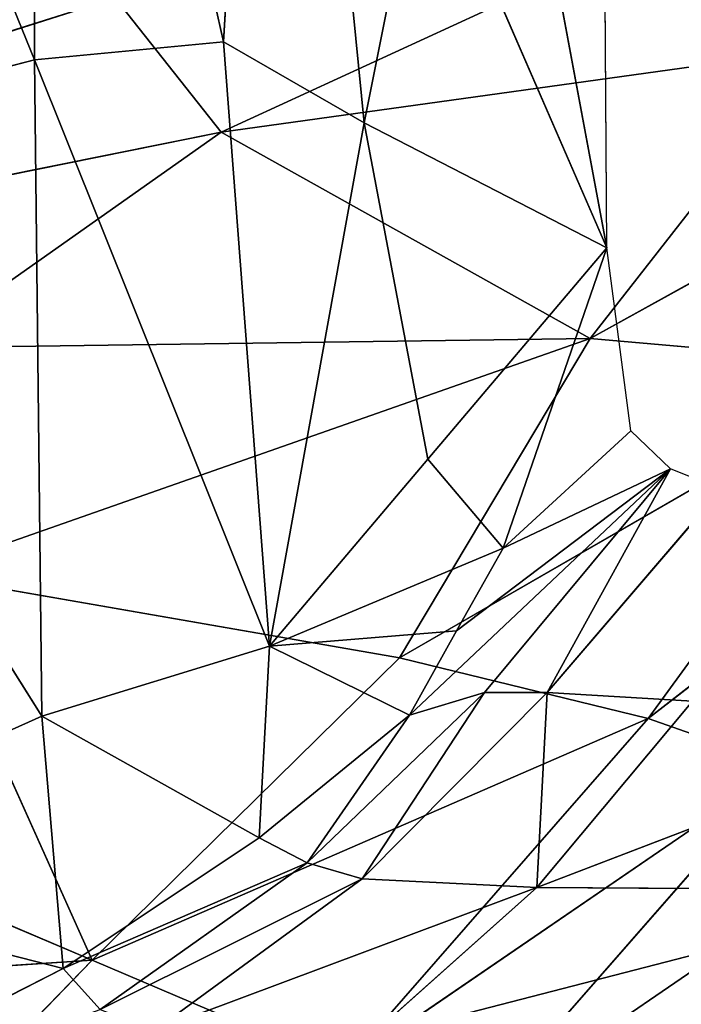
# Model space of a CAD drawing. Extents: x -51.9 to 0, y 0 to 35.3.
# Tile 31 of 117: x -26.9 to -23.8, y 9.1 to 13.8. Entities that reach past the tile are written whole.
import ezdxf

# ---------------------------------------------------------------- set-up
doc = ezdxf.new("R2010")
doc.units = 0
doc.header["$LTSCALE"] = 2.54
doc.layers.get('0').update_dxf_attribs({"color": 13, "linetype": 'CONTINUOUS'})

# ---------------------------------------------------------------- blocks, each defined once
blk = doc.blocks.new('GRUPUJ_2')
at = {"color": 0}
for p, q in [((14.4852, 24.8245, 12.55), (18.2486, 23.2945, 14.3429)), ((14.4852, 24.8245, 12.55), (18.2486, 23.2945, 14.3429)), ((18.6431, 24.8245, 12.55), (18.2486, 23.2945, 14.3429)), ((18.6431, 24.8245, 12.55), (18.2486, 23.2945, 14.3429)), ((18.6431, 24.8245, 12.55), (21.1265, 23.2632, 14.3429)), ((18.6431, 24.8245, 12.55), (21.1265, 23.2632, 14.3429)), ((21.1265, 23.2632, 14.3429), (21.8165, 24.798, 12.55)), ((21.1265, 23.2632, 14.3429), (21.8165, 24.798, 12.55)), ((22.2337, 23.1695, 14.3429), (21.8165, 24.798, 12.55)), ((22.2337, 23.1695, 14.3429), (21.8165, 24.798, 12.55)), ((23.021, 24.7183, 12.55), (22.2337, 23.1695, 14.3429)), ((23.021, 24.7183, 12.55), (22.2337, 23.1695, 14.3429)), ((14.4852, 23.2945, 14.3429), (18.2486, 23.2945, 14.3429)), ((14.4852, 23.2945, 14.3429), (18.2486, 23.2945, 14.3429)), ((14.4852, 23.2945, 14.3429), (18.1692, 22.4662, 15.9863)), ((14.4852, 23.2945, 14.3429), (18.1692, 22.4662, 15.9863)), ((18.1692, 22.4662, 15.9863), (18.2486, 23.2945, 14.3429)), ((18.1692, 22.4662, 15.9863), (18.2486, 23.2945, 14.3429)), ((18.2486, 23.2945, 14.3429), (20.8201, 22.2646, 16.327)), ((18.2486, 23.2945, 14.3429), (21.1265, 23.2632, 14.3429)), ((18.2486, 23.2945, 14.3429), (20.8201, 22.2646, 16.327)), ((18.2486, 23.2945, 14.3429), (21.1265, 23.2632, 14.3429)), ((20.8201, 22.2646, 16.327), (21.1265, 23.2632, 14.3429)), ((20.8201, 22.2646, 16.327), (21.1265, 23.2632, 14.3429)), ((22.2337, 23.1695, 14.3429), (21.1265, 23.2632, 14.3429)), ((21.66, 22.3099, 15.9863), (21.1265, 23.2632, 14.3429)), ((22.2337, 23.1695, 14.3429), (21.1265, 23.2632, 14.3429)), ((21.66, 22.3099, 15.9863), (21.1265, 23.2632, 14.3429)), ((21.66, 22.3099, 15.9863), (22.2337, 23.1695, 14.3429)), ((21.66, 22.3099, 15.9863), (22.2337, 23.1695, 14.3429)), ((21.7702, 22.0997, 16.0984), (22.2337, 23.1695, 14.3429)), ((21.7702, 22.0997, 16.0984), (22.2337, 23.1695, 14.3429)), ((22.4126, 23.007, 14.3429), (22.2337, 23.1695, 14.3429)), ((22.4126, 23.007, 14.3429), (22.2337, 23.1695, 14.3429)), ((22.4126, 23.007, 14.3429), (21.7702, 22.0997, 16.0984)), ((22.4126, 23.007, 14.3429), (21.7702, 22.0997, 16.0984)), ((21.8402, 21.8591, 16.1357), (22.4126, 23.007, 14.3429)), ((21.8402, 21.8591, 16.1357), (22.4126, 23.007, 14.3429)), ((21.8402, 21.8591, 16.1357), (22.5055, 22.7695, 14.3429)), ((21.8402, 21.8591, 16.1357), (22.5055, 22.7695, 14.3429)), ((21.8777, 21.0933, 16.1357), (22.5055, 22.7695, 14.3429)), ((21.8777, 21.0933, 16.1357), (22.5055, 22.7695, 14.3429)), ((14.4852, 22.2485, 16.4345), (18.1692, 22.4662, 15.9863)), ((14.4852, 22.2485, 16.4345), (18.1692, 22.4662, 15.9863)), ((18.1692, 22.4662, 15.9863), (18.5243, 21.8503, 17.331)), ((18.1692, 22.4662, 15.9863), (20.8201, 22.2646, 16.327)), ((18.1692, 22.4662, 15.9863), (18.5243, 21.8503, 17.331)), ((18.1692, 22.4662, 15.9863), (20.8201, 22.2646, 16.327)), ((21.66, 22.3099, 15.9863), (20.8201, 22.2646, 16.327)), ((21.66, 22.3099, 15.9863), (20.8201, 22.2646, 16.327)), ((21.1218, 21.6503, 17.331), (21.66, 22.3099, 15.9863)), ((21.1218, 21.6503, 17.331), (21.66, 22.3099, 15.9863)), ((21.7702, 22.0997, 16.0984), (21.66, 22.3099, 15.9863)), ((21.7702, 22.0997, 16.0984), (21.66, 22.3099, 15.9863)), ((18.5243, 21.8503, 17.331), (14.4852, 22.2485, 16.4345)), ((18.5243, 21.8503, 17.331), (14.4852, 22.2485, 16.4345)), ((18.5243, 21.8503, 17.331), (20.8201, 22.2646, 16.327)), ((18.5243, 21.8503, 17.331), (20.8201, 22.2646, 16.327)), ((20.0004, 21.5704, 17.9286), (20.8201, 22.2646, 16.327)), ((20.0004, 21.5704, 17.9286), (20.8201, 22.2646, 16.327)), ((20.3896, 21.2406, 18.5262), (20.8201, 22.2646, 16.327)), ((20.3896, 21.2406, 18.5262), (20.8201, 22.2646, 16.327)), ((20.7527, 21.4454, 17.9286), (20.8201, 22.2646, 16.327)), ((20.7527, 21.4454, 17.9286), (20.8201, 22.2646, 16.327)), ((21.1218, 21.6503, 17.331), (20.8201, 22.2646, 16.327)), ((21.1218, 21.6503, 17.331), (20.8201, 22.2646, 16.327)), ((21.023, 21.322, 17.7792), (21.7702, 22.0997, 16.0984)), ((21.023, 21.322, 17.7792), (21.7702, 22.0997, 16.0984)), ((21.1218, 21.6503, 17.331), (21.7702, 22.0997, 16.0984)), ((21.1218, 21.6503, 17.331), (21.7702, 22.0997, 16.0984)), ((21.7702, 22.0997, 16.0984), (21.8402, 21.8591, 16.1357)), ((21.7702, 22.0997, 16.0984), (21.8402, 21.8591, 16.1357)), ((17.223, 21.5901, 17.9286), (18.5243, 21.8503, 17.331)), ((17.223, 21.5901, 17.9286), (18.5243, 21.8503, 17.331)), ((18.5243, 21.8503, 17.331), (19.0726, 20.7855, 19.7214)), ((18.5243, 21.8503, 17.331), (20.0004, 21.5704, 17.9286)), ((18.5243, 21.8503, 17.331), (20.0004, 21.5704, 17.9286)), ((18.5243, 21.8503, 17.331), (19.0726, 20.7855, 19.7214)), ((21.023, 21.322, 17.7792), (21.8402, 21.8591, 16.1357)), ((21.023, 21.322, 17.7792), (21.8402, 21.8591, 16.1357)), ((21.0234, 21.047, 17.9286), (21.8402, 21.8591, 16.1357)), ((21.0234, 21.047, 17.9286), (21.8402, 21.8591, 16.1357)), ((21.8402, 21.8591, 16.1357), (21.8777, 21.0933, 16.1357)), ((21.8402, 21.8591, 16.1357), (21.8777, 21.0933, 16.1357)), ((21.8777, 21.0933, 16.1357), (22.543, 21.8375, 14.3429)), ((21.8777, 21.0933, 16.1357), (22.543, 21.8375, 14.3429)), ((21.8902, 19.3076, 16.1357), (22.543, 21.8375, 14.3429)), ((21.8902, 19.3076, 16.1357), (22.543, 21.8375, 14.3429)), ((21.1218, 21.6503, 17.331), (20.042, 20.5067, 19.7214)), ((21.1218, 21.6503, 17.331), (20.042, 20.5067, 19.7214)), ((20.7527, 21.4454, 17.9286), (21.1218, 21.6503, 17.331)), ((20.7527, 21.4454, 17.9286), (21.1218, 21.6503, 17.331)), ((21.023, 21.322, 17.7792), (21.1218, 21.6503, 17.331)), ((21.023, 21.322, 17.7792), (21.1218, 21.6503, 17.331)), ((19.0726, 20.7855, 19.7214), (17.223, 21.5901, 17.9286)), ((19.0726, 20.7855, 19.7214), (17.223, 21.5901, 17.9286)), ((19.0726, 20.7855, 19.7214), (20.0004, 21.5704, 17.9286)), ((19.0726, 20.7855, 19.7214), (20.0004, 21.5704, 17.9286)), ((20.3896, 21.2406, 18.5262), (20.0004, 21.5704, 17.9286)), ((20.3896, 21.2406, 18.5262), (20.0004, 21.5704, 17.9286)), ((20.042, 20.5067, 19.7214), (20.7527, 21.4454, 17.9286)), ((20.042, 20.5067, 19.7214), (20.7527, 21.4454, 17.9286)), ((20.7527, 21.4454, 17.9286), (20.3896, 21.2406, 18.5262)), ((20.7527, 21.4454, 17.9286), (20.3896, 21.2406, 18.5262)), ((16.2132, 21.3194, 18.5262), (19.0726, 20.7855, 19.7214)), ((16.2132, 21.3194, 18.5262), (19.0726, 20.7855, 19.7214)), ((20.042, 20.5067, 19.7214), (21.023, 21.322, 17.7792)), ((20.042, 20.5067, 19.7214), (21.023, 21.322, 17.7792)), ((21.023, 21.322, 17.7792), (21.0234, 21.047, 17.9286)), ((21.023, 21.322, 17.7792), (21.0234, 21.047, 17.9286)), ((20.3896, 21.2406, 18.5262), (19.0726, 20.7855, 19.7214)), ((20.3896, 21.2406, 18.5262), (19.0726, 20.7855, 19.7214)), ((19.8751, 20.6809, 19.7214), (20.3896, 21.2406, 18.5262)), ((19.8751, 20.6809, 19.7214), (20.3896, 21.2406, 18.5262)), ((20.3896, 21.2406, 18.5262), (20.042, 20.5067, 19.7214)), ((20.3896, 21.2406, 18.5262), (20.042, 20.5067, 19.7214)), ((21.0234, 21.047, 17.9286), (21.8777, 21.0933, 16.1357)), ((21.0234, 21.047, 17.9286), (21.8777, 21.0933, 16.1357)), ((21.8777, 21.0933, 16.1357), (21.0609, 20.4097, 17.9286)), ((21.8777, 21.0933, 16.1357), (21.0609, 20.4097, 17.9286)), ((21.0734, 18.9947, 17.9286), (21.8777, 21.0933, 16.1357)), ((21.0734, 18.9947, 17.9286), (21.8777, 21.0933, 16.1357)), ((21.8902, 19.3076, 16.1357), (21.8777, 21.0933, 16.1357)), ((21.8902, 19.3076, 16.1357), (21.8777, 21.0933, 16.1357)), ((20.042, 20.5067, 19.7214), (21.0234, 21.047, 17.9286)), ((20.042, 20.5067, 19.7214), (21.0234, 21.047, 17.9286)), ((20.1309, 20.284, 19.7214), (21.0234, 21.047, 17.9286)), ((20.1309, 20.284, 19.7214), (21.0234, 21.047, 17.9286)), ((21.0609, 20.4097, 17.9286), (21.0234, 21.047, 17.9286)), ((21.0609, 20.4097, 17.9286), (21.0234, 21.047, 17.9286)), ((19.0726, 20.7855, 19.7214), (17.0772, 20.7991, 19.7214)), ((19.8751, 20.6809, 19.7214), (19.0726, 20.7855, 19.7214)), ((20.042, 20.5067, 19.7214), (19.8751, 20.6809, 19.7214)), ((20.1309, 20.284, 19.7214), (20.042, 20.5067, 19.7214))]:
    blk.add_line(p, q, dxfattribs=at)
mesh = blk.add_polyface(dxfattribs=at)
corners = [(18.2486, 23.2945, 14.3429), (14.4852, 23.2945, 14.3429), (14.4852, 24.8245, 12.55)]
mesh.append_faces([[corners[k] for k in face] for face in [(0, 1, 2)]], dxfattribs={"color": 0})
mesh = blk.add_polyface(dxfattribs=at)
corners = [(18.2486, 23.2945, 14.3429), (14.4852, 24.8245, 12.55), (18.6431, 24.8245, 12.55)]
mesh.append_faces([[corners[k] for k in face] for face in [(0, 1, 2)]], dxfattribs={"color": 0})
mesh = blk.add_polyface(dxfattribs=at)
corners = [(21.1265, 23.2632, 14.3429), (18.2486, 23.2945, 14.3429), (18.6431, 24.8245, 12.55)]
mesh.append_faces([[corners[k] for k in face] for face in [(0, 1, 2)]], dxfattribs={"color": 0})
mesh = blk.add_polyface(dxfattribs=at)
corners = [(21.1265, 23.2632, 14.3429), (18.6431, 24.8245, 12.55), (21.8165, 24.798, 12.55)]
mesh.append_faces([[corners[k] for k in face] for face in [(0, 1, 2)]], dxfattribs={"color": 0})
mesh = blk.add_polyface(dxfattribs=at)
corners = [(22.2337, 23.1695, 14.3429), (21.1265, 23.2632, 14.3429), (21.8165, 24.798, 12.55)]
mesh.append_faces([[corners[k] for k in face] for face in [(0, 1, 2)]], dxfattribs={"color": 0})
mesh = blk.add_polyface(dxfattribs=at)
corners = [(22.2337, 23.1695, 14.3429), (21.8165, 24.798, 12.55), (23.021, 24.7183, 12.55)]
mesh.append_faces([[corners[k] for k in face] for face in [(0, 1, 2)]], dxfattribs={"color": 0})
mesh = blk.add_polyface(dxfattribs=at)
corners = [(23.021, 24.7183, 12.55), (22.4126, 23.007, 14.3429), (22.2337, 23.1695, 14.3429)]
mesh.append_faces([[corners[k] for k in face] for face in [(0, 1, 2)]], dxfattribs={"color": 0})
mesh = blk.add_polyface(dxfattribs=at)
corners = [(18.1692, 22.4662, 15.9863), (14.4852, 23.2945, 14.3429), (18.2486, 23.2945, 14.3429)]
mesh.append_faces([[corners[k] for k in face] for face in [(0, 1, 2)]], dxfattribs={"color": 0})
mesh = blk.add_polyface(dxfattribs=at)
corners = [(14.4852, 22.2485, 16.4345), (14.4852, 23.2945, 14.3429), (18.1692, 22.4662, 15.9863)]
mesh.append_faces([[corners[k] for k in face] for face in [(0, 1, 2)]], dxfattribs={"color": 0})
mesh = blk.add_polyface(dxfattribs=at)
corners = [(20.8201, 22.2646, 16.327), (18.1692, 22.4662, 15.9863), (18.2486, 23.2945, 14.3429)]
mesh.append_faces([[corners[k] for k in face] for face in [(0, 1, 2)]], dxfattribs={"color": 0})
mesh = blk.add_polyface(dxfattribs=at)
corners = [(20.8201, 22.2646, 16.327), (18.2486, 23.2945, 14.3429), (21.1265, 23.2632, 14.3429)]
mesh.append_faces([[corners[k] for k in face] for face in [(0, 1, 2)]], dxfattribs={"color": 0})
mesh = blk.add_polyface(dxfattribs=at)
corners = [(20.8201, 22.2646, 16.327), (21.1265, 23.2632, 14.3429), (21.66, 22.3099, 15.9863)]
mesh.append_faces([[corners[k] for k in face] for face in [(0, 1, 2)]], dxfattribs={"color": 0})
mesh = blk.add_polyface(dxfattribs=at)
corners = [(21.66, 22.3099, 15.9863), (21.1265, 23.2632, 14.3429), (22.2337, 23.1695, 14.3429)]
mesh.append_faces([[corners[k] for k in face] for face in [(0, 1, 2)]], dxfattribs={"color": 0})
mesh = blk.add_polyface(dxfattribs=at)
corners = [(22.2337, 23.1695, 14.3429), (21.7702, 22.0997, 16.0984), (21.66, 22.3099, 15.9863)]
mesh.append_faces([[corners[k] for k in face] for face in [(0, 1, 2)]], dxfattribs={"color": 0})
mesh = blk.add_polyface(dxfattribs=at)
corners = [(21.7702, 22.0997, 16.0984), (22.2337, 23.1695, 14.3429), (22.4126, 23.007, 14.3429)]
mesh.append_faces([[corners[k] for k in face] for face in [(0, 1, 2)]], dxfattribs={"color": 0})
mesh = blk.add_polyface(dxfattribs=at)
corners = [(22.4126, 23.007, 14.3429), (21.8402, 21.8591, 16.1357), (21.7702, 22.0997, 16.0984)]
mesh.append_faces([[corners[k] for k in face] for face in [(0, 1, 2)]], dxfattribs={"color": 0})
mesh = blk.add_polyface(dxfattribs=at)
corners = [(22.4126, 23.007, 14.3429), (22.5055, 22.7695, 14.3429), (21.8402, 21.8591, 16.1357)]
mesh.append_faces([[corners[k] for k in face] for face in [(0, 1, 2)]], dxfattribs={"color": 0})
mesh = blk.add_polyface(dxfattribs=at)
corners = [(22.5055, 22.7695, 14.3429), (21.8777, 21.0933, 16.1357), (21.8402, 21.8591, 16.1357)]
mesh.append_faces([[corners[k] for k in face] for face in [(0, 1, 2)]], dxfattribs={"color": 0})
mesh = blk.add_polyface(dxfattribs=at)
corners = [(22.5055, 22.7695, 14.3429), (22.543, 21.8375, 14.3429), (21.8777, 21.0933, 16.1357)]
mesh.append_faces([[corners[k] for k in face] for face in [(0, 1, 2)]], dxfattribs={"color": 0})
mesh = blk.add_polyface(dxfattribs=at)
corners = [(18.5243, 21.8503, 17.331), (14.4852, 22.2485, 16.4345), (18.1692, 22.4662, 15.9863)]
mesh.append_faces([[corners[k] for k in face] for face in [(0, 1, 2)]], dxfattribs={"color": 0})
mesh = blk.add_polyface(dxfattribs=at)
corners = [(18.5243, 21.8503, 17.331), (18.1692, 22.4662, 15.9863), (20.8201, 22.2646, 16.327)]
mesh.append_faces([[corners[k] for k in face] for face in [(0, 1, 2)]], dxfattribs={"color": 0})
mesh = blk.add_polyface(dxfattribs=at)
corners = [(21.1218, 21.6503, 17.331), (20.8201, 22.2646, 16.327), (21.66, 22.3099, 15.9863)]
mesh.append_faces([[corners[k] for k in face] for face in [(0, 1, 2)]], dxfattribs={"color": 0})
mesh = blk.add_polyface(dxfattribs=at)
corners = [(21.66, 22.3099, 15.9863), (21.7702, 22.0997, 16.0984), (21.1218, 21.6503, 17.331)]
mesh.append_faces([[corners[k] for k in face] for face in [(0, 1, 2)]], dxfattribs={"color": 0})
mesh = blk.add_polyface(dxfattribs=at)
corners = [(17.223, 21.5901, 17.9286), (14.4852, 22.2485, 16.4345), (18.5243, 21.8503, 17.331)]
mesh.append_faces([[corners[k] for k in face] for face in [(0, 1, 2)]], dxfattribs={"color": 0})
mesh = blk.add_polyface(dxfattribs=at)
corners = [(20.0004, 21.5704, 17.9286), (18.5243, 21.8503, 17.331), (20.8201, 22.2646, 16.327)]
mesh.append_faces([[corners[k] for k in face] for face in [(0, 1, 2)]], dxfattribs={"color": 0})
mesh = blk.add_polyface(dxfattribs=at)
corners = [(20.3896, 21.2406, 18.5262), (20.0004, 21.5704, 17.9286), (20.8201, 22.2646, 16.327)]
mesh.append_faces([[corners[k] for k in face] for face in [(0, 1, 2)]], dxfattribs={"color": 0})
mesh = blk.add_polyface(dxfattribs=at)
corners = [(20.3896, 21.2406, 18.5262), (20.8201, 22.2646, 16.327), (20.7527, 21.4454, 17.9286)]
mesh.append_faces([[corners[k] for k in face] for face in [(0, 1, 2)]], dxfattribs={"color": 0})
mesh = blk.add_polyface(dxfattribs=at)
corners = [(20.7527, 21.4454, 17.9286), (20.8201, 22.2646, 16.327), (21.1218, 21.6503, 17.331)]
mesh.append_faces([[corners[k] for k in face] for face in [(0, 1, 2)]], dxfattribs={"color": 0})
mesh = blk.add_polyface(dxfattribs=at)
corners = [(21.7702, 22.0997, 16.0984), (21.8402, 21.8591, 16.1357), (21.023, 21.322, 17.7792)]
mesh.append_faces([[corners[k] for k in face] for face in [(0, 1, 2)]], dxfattribs={"color": 0})
mesh = blk.add_polyface(dxfattribs=at)
corners = [(21.7702, 22.0997, 16.0984), (21.023, 21.322, 17.7792), (21.1218, 21.6503, 17.331)]
mesh.append_faces([[corners[k] for k in face] for face in [(0, 1, 2)]], dxfattribs={"color": 0})
mesh = blk.add_polyface(dxfattribs=at)
corners = [(19.0726, 20.7855, 19.7214), (17.223, 21.5901, 17.9286), (18.5243, 21.8503, 17.331)]
mesh.append_faces([[corners[k] for k in face] for face in [(0, 1, 2)]], dxfattribs={"color": 0})
mesh = blk.add_polyface(dxfattribs=at)
corners = [(19.0726, 20.7855, 19.7214), (18.5243, 21.8503, 17.331), (20.0004, 21.5704, 17.9286)]
mesh.append_faces([[corners[k] for k in face] for face in [(0, 1, 2)]], dxfattribs={"color": 0})
mesh = blk.add_polyface(dxfattribs=at)
corners = [(21.8402, 21.8591, 16.1357), (21.0234, 21.047, 17.9286), (21.023, 21.322, 17.7792)]
mesh.append_faces([[corners[k] for k in face] for face in [(0, 1, 2)]], dxfattribs={"color": 0})
mesh = blk.add_polyface(dxfattribs=at)
corners = [(21.8402, 21.8591, 16.1357), (21.8777, 21.0933, 16.1357), (21.0234, 21.047, 17.9286)]
mesh.append_faces([[corners[k] for k in face] for face in [(0, 1, 2)]], dxfattribs={"color": 0})
mesh = blk.add_polyface(dxfattribs=at)
corners = [(22.543, 21.8375, 14.3429), (21.8902, 19.3076, 16.1357), (21.8777, 21.0933, 16.1357)]
mesh.append_faces([[corners[k] for k in face] for face in [(0, 1, 2)]], dxfattribs={"color": 0})
mesh = blk.add_polyface(dxfattribs=at)
corners = [(22.543, 21.8375, 14.3429), (22.5555, 19.5918, 14.3429), (21.8902, 19.3076, 16.1357)]
mesh.append_faces([[corners[k] for k in face] for face in [(0, 1, 2)]], dxfattribs={"color": 0})
mesh = blk.add_polyface(dxfattribs=at)
corners = [(21.1218, 21.6503, 17.331), (21.023, 21.322, 17.7792), (20.042, 20.5067, 19.7214)]
mesh.append_faces([[corners[k] for k in face] for face in [(0, 1, 2)]], dxfattribs={"color": 0})
mesh = blk.add_polyface(dxfattribs=at)
corners = [(20.042, 20.5067, 19.7214), (20.7527, 21.4454, 17.9286), (21.1218, 21.6503, 17.331)]
mesh.append_faces([[corners[k] for k in face] for face in [(0, 1, 2)]], dxfattribs={"color": 0})
mesh = blk.add_polyface(dxfattribs=at)
corners = [(19.0726, 20.7855, 19.7214), (16.2132, 21.3194, 18.5262), (17.223, 21.5901, 17.9286)]
mesh.append_faces([[corners[k] for k in face] for face in [(0, 1, 2)]], dxfattribs={"color": 0})
mesh = blk.add_polyface(dxfattribs=at)
corners = [(19.0726, 20.7855, 19.7214), (20.0004, 21.5704, 17.9286), (20.3896, 21.2406, 18.5262)]
mesh.append_faces([[corners[k] for k in face] for face in [(0, 1, 2)]], dxfattribs={"color": 0})
mesh = blk.add_polyface(dxfattribs=at)
corners = [(20.042, 20.5067, 19.7214), (20.3896, 21.2406, 18.5262), (20.7527, 21.4454, 17.9286)]
mesh.append_faces([[corners[k] for k in face] for face in [(0, 1, 2)]], dxfattribs={"color": 0})
mesh = blk.add_polyface(dxfattribs=at)
corners = [(19.0726, 20.7855, 19.7214), (17.0772, 20.7991, 19.7214), (16.2132, 21.3194, 18.5262)]
mesh.append_faces([[corners[k] for k in face] for face in [(0, 1, 2)]], dxfattribs={"color": 0})
mesh = blk.add_polyface(dxfattribs=at)
corners = [(21.023, 21.322, 17.7792), (21.0234, 21.047, 17.9286), (20.042, 20.5067, 19.7214)]
mesh.append_faces([[corners[k] for k in face] for face in [(0, 1, 2)]], dxfattribs={"color": 0})
mesh = blk.add_polyface(dxfattribs=at)
corners = [(19.8751, 20.6809, 19.7214), (19.0726, 20.7855, 19.7214), (20.3896, 21.2406, 18.5262)]
mesh.append_faces([[corners[k] for k in face] for face in [(0, 1, 2)]], dxfattribs={"color": 0})
mesh = blk.add_polyface(dxfattribs=at)
corners = [(20.3896, 21.2406, 18.5262), (20.042, 20.5067, 19.7214), (19.8751, 20.6809, 19.7214)]
mesh.append_faces([[corners[k] for k in face] for face in [(0, 1, 2)]], dxfattribs={"color": 0})
mesh = blk.add_polyface(dxfattribs=at)
corners = [(21.8777, 21.0933, 16.1357), (21.0609, 20.4097, 17.9286), (21.0234, 21.047, 17.9286)]
mesh.append_faces([[corners[k] for k in face] for face in [(0, 1, 2)]], dxfattribs={"color": 0})
mesh = blk.add_polyface(dxfattribs=at)
corners = [(21.8777, 21.0933, 16.1357), (21.0734, 18.9947, 17.9286), (21.0609, 20.4097, 17.9286)]
mesh.append_faces([[corners[k] for k in face] for face in [(0, 1, 2)]], dxfattribs={"color": 0})
mesh = blk.add_polyface(dxfattribs=at)
corners = [(21.8777, 21.0933, 16.1357), (21.8902, 19.3076, 16.1357), (21.0734, 18.9947, 17.9286)]
mesh.append_faces([[corners[k] for k in face] for face in [(0, 1, 2)]], dxfattribs={"color": 0})
mesh = blk.add_polyface(dxfattribs=at)
corners = [(21.0234, 21.047, 17.9286), (20.1309, 20.284, 19.7214), (20.042, 20.5067, 19.7214)]
mesh.append_faces([[corners[k] for k in face] for face in [(0, 1, 2)]], dxfattribs={"color": 0})
mesh = blk.add_polyface(dxfattribs=at)
corners = [(21.0234, 21.047, 17.9286), (21.0609, 20.4097, 17.9286), (20.1309, 20.284, 19.7214)]
mesh.append_faces([[corners[k] for k in face] for face in [(0, 1, 2)]], dxfattribs={"color": 0})
blk = doc.blocks.new('GRUPUJ_3')
at = {"color": 0}
for p, q in [((21.443, 26.4808, 37.1), (23.4685, 32.8509, 37.1)), ((21.443, 26.4808, 37.1), (23.4685, 32.8509, 37.1)), ((22.0792, 25.9794, 37.1), (23.4685, 32.8509, 37.1)), ((22.0792, 25.9794, 37.1), (23.4685, 32.8509, 37.1)), ((26.1862, 29.4141, 37.1), (26.0013, 26.5887, 37.0749)), ((26.1862, 29.4141, 37.1), (26.0013, 26.5887, 37.0749)), ((26.0013, 26.5887, 37.0749), (24.9981, 28.9532, 37.1)), ((26.0013, 26.5887, 37.0749), (24.9981, 28.9532, 37.1)), ((27.3524, 27.9021, 37.0749), (26.0013, 26.5887, 37.0749)), ((27.3524, 27.9021, 37.0749), (26.0013, 26.5887, 37.0749)), ((23.1018, 27.4274, 37.1), (22.0792, 25.9794, 37.1)), ((23.1018, 27.4274, 37.1), (22.0792, 25.9794, 37.1)), ((23.0577, 24.2314, 37.0749), (23.1018, 27.4274, 37.1)), ((23.0577, 24.2314, 37.0749), (23.1018, 27.4274, 37.1)), ((24.173, 27.4118, 37.1), (23.0577, 24.2314, 37.0749)), ((24.173, 27.4118, 37.1), (23.0577, 24.2314, 37.0749)), ((24.173, 27.4118, 37.1), (26.0013, 26.5887, 37.0749)), ((24.5701, 25.1336, 37.0749), (24.173, 27.4118, 37.1)), ((24.173, 27.4118, 37.1), (26.0013, 26.5887, 37.0749)), ((24.5701, 25.1336, 37.0749), (24.173, 27.4118, 37.1)), ((26.0013, 26.5887, 37.0749), (24.5701, 25.1336, 37.0749)), ((26.0013, 26.5887, 37.0749), (24.5701, 25.1336, 37.0749)), ((26.0013, 26.5887, 37.0749), (24.8573, 23.9571, 36.9995)), ((26.0013, 26.5887, 37.0749), (24.8573, 23.9571, 36.9995)), ((26.5084, 25.4, 36.9995), (26.0013, 26.5887, 37.0749)), ((26.5084, 25.4, 36.9995), (26.0013, 26.5887, 37.0749)), ((22.0792, 25.9794, 37.1), (21.443, 26.4808, 37.1)), ((22.0792, 25.9794, 37.1), (21.443, 26.4808, 37.1)), ((22.0792, 25.9794, 37.1), (20.3728, 22.2719, 37.0705)), ((22.0792, 25.9794, 37.1), (20.3728, 22.2719, 37.0705)), ((21.6892, 23.162, 37.0749), (22.0792, 25.9794, 37.1)), ((21.6892, 23.162, 37.0749), (22.0792, 25.9794, 37.1)), ((22.0792, 25.9794, 37.1), (23.0577, 24.2314, 37.0749)), ((22.0792, 25.9794, 37.1), (23.0577, 24.2314, 37.0749)), ((26.5084, 25.4, 36.9995), (24.8573, 23.9571, 36.9995)), ((26.5084, 25.4, 36.9995), (24.8573, 23.9571, 36.9995)), ((26.5084, 25.4, 36.9995), (25.0827, 23.3153, 36.8555)), ((26.5084, 25.4, 36.9995), (25.0827, 23.3153, 36.8555)), ((24.5701, 25.1336, 37.0749), (23.0577, 24.2314, 37.0749)), ((24.5701, 25.1336, 37.0749), (23.0577, 24.2314, 37.0749)), ((24.5701, 25.1336, 37.0749), (23.1885, 22.7411, 36.9995)), ((24.5701, 25.1336, 37.0749), (23.1885, 22.7411, 36.9995)), ((24.5701, 25.1336, 37.0749), (24.8573, 23.9571, 36.9995)), ((24.5701, 25.1336, 37.0749), (24.8573, 23.9571, 36.9995)), ((25.0827, 23.3153, 36.8555), (26.7587, 24.7813, 36.8555)), ((25.0827, 23.3153, 36.8555), (26.7587, 24.7813, 36.8555)), ((26.7587, 24.7813, 36.8555), (25.294, 22.6414, 36.6245)), ((26.7587, 24.7813, 36.8555), (25.294, 22.6414, 36.6245)), ((23.0577, 24.2314, 37.0749), (21.6892, 23.162, 37.0749)), ((23.0577, 24.2314, 37.0749), (21.6892, 23.162, 37.0749)), ((23.0577, 24.2314, 37.0749), (21.7095, 21.7999, 36.9995)), ((23.0577, 24.2314, 37.0749), (21.7095, 21.7999, 36.9995)), ((23.0577, 24.2314, 37.0749), (23.1885, 22.7411, 36.9995)), ((23.0577, 24.2314, 37.0749), (23.1885, 22.7411, 36.9995)), ((24.8573, 23.9571, 36.9995), (23.1885, 22.7411, 36.9995)), ((24.8573, 23.9571, 36.9995), (23.1885, 22.7411, 36.9995)), ((24.8573, 23.9571, 36.9995), (23.4041, 22.0904, 36.8555)), ((24.8573, 23.9571, 36.9995), (23.4041, 22.0904, 36.8555)), ((25.0827, 23.3153, 36.8555), (24.8573, 23.9571, 36.9995)), ((25.0827, 23.3153, 36.8555), (24.8573, 23.9571, 36.9995))]:
    blk.add_line(p, q, dxfattribs=at)
at = {"color": 0, "xscale": 1.08, "yscale": 1.08, "zscale": 1.08, "rotation": 360}
blk.add_blockref('GRUPUJ_2', (2.0289, 1.7039, 4.6897), dxfattribs=at)
at = {"color": 0}
mesh = blk.add_polyface(dxfattribs=at)
corners = [(23.4685, 32.8509, 37.1), (20.2055, 27.873, 37.1), (20.3415, 25.2537, 37.1)]
mesh.append_faces([[corners[k] for k in face] for face in [(0, 1, 2)]], dxfattribs={"color": 0})
mesh = blk.add_polyface(dxfattribs=at)
corners = [(23.4685, 32.8509, 37.1), (20.3415, 25.2537, 37.1), (21.443, 26.4808, 37.1)]
mesh.append_faces([[corners[k] for k in face] for face in [(0, 1, 2)]], dxfattribs={"color": 0})
mesh = blk.add_polyface(dxfattribs=at)
corners = [(23.4685, 32.8509, 37.1), (21.443, 26.4808, 37.1), (22.0792, 25.9794, 37.1)]
mesh.append_faces([[corners[k] for k in face] for face in [(0, 1, 2)]], dxfattribs={"color": 0})
mesh = blk.add_polyface(dxfattribs=at)
corners = [(23.4685, 32.8509, 37.1), (22.0792, 25.9794, 37.1), (23.1018, 27.4274, 37.1)]
mesh.append_faces([[corners[k] for k in face] for face in [(0, 1, 2)]], dxfattribs={"color": 0})
mesh = blk.add_polyface(dxfattribs=at)
corners = [(26.1862, 29.4141, 37.1), (24.9981, 28.9532, 37.1), (26.0013, 26.5887, 37.0749)]
mesh.append_faces([[corners[k] for k in face] for face in [(0, 1, 2)]], dxfattribs={"color": 0})
mesh = blk.add_polyface(dxfattribs=at)
corners = [(27.3524, 27.9021, 37.0749), (26.1862, 29.4141, 37.1), (26.0013, 26.5887, 37.0749)]
mesh.append_faces([[corners[k] for k in face] for face in [(0, 1, 2)]], dxfattribs={"color": 0})
mesh = blk.add_polyface(dxfattribs=at)
corners = [(26.0013, 26.5887, 37.0749), (24.9981, 28.9532, 37.1), (24.173, 27.4118, 37.1)]
mesh.append_faces([[corners[k] for k in face] for face in [(0, 1, 2)]], dxfattribs={"color": 0})
mesh = blk.add_polyface(dxfattribs=at)
corners = [(27.3524, 27.9021, 37.0749), (26.0013, 26.5887, 37.0749), (26.5084, 25.4, 36.9995)]
mesh.append_faces([[corners[k] for k in face] for face in [(0, 1, 2)]], dxfattribs={"color": 0})
mesh = blk.add_polyface(dxfattribs=at)
corners = [(23.1018, 27.4274, 37.1), (22.0792, 25.9794, 37.1), (23.0577, 24.2314, 37.0749)]
mesh.append_faces([[corners[k] for k in face] for face in [(0, 1, 2)]], dxfattribs={"color": 0})
mesh = blk.add_polyface(dxfattribs=at)
corners = [(24.173, 27.4118, 37.1), (23.1018, 27.4274, 37.1), (23.0577, 24.2314, 37.0749)]
mesh.append_faces([[corners[k] for k in face] for face in [(0, 1, 2)]], dxfattribs={"color": 0})
mesh = blk.add_polyface(dxfattribs=at)
corners = [(24.5701, 25.1336, 37.0749), (24.173, 27.4118, 37.1), (23.0577, 24.2314, 37.0749)]
mesh.append_faces([[corners[k] for k in face] for face in [(0, 1, 2)]], dxfattribs={"color": 0})
mesh = blk.add_polyface(dxfattribs=at)
corners = [(26.0013, 26.5887, 37.0749), (24.173, 27.4118, 37.1), (24.5701, 25.1336, 37.0749)]
mesh.append_faces([[corners[k] for k in face] for face in [(0, 1, 2)]], dxfattribs={"color": 0})
mesh = blk.add_polyface(dxfattribs=at)
corners = [(26.0013, 26.5887, 37.0749), (24.5701, 25.1336, 37.0749), (24.8573, 23.9571, 36.9995)]
mesh.append_faces([[corners[k] for k in face] for face in [(0, 1, 2)]], dxfattribs={"color": 0})
mesh = blk.add_polyface(dxfattribs=at)
corners = [(26.5084, 25.4, 36.9995), (26.0013, 26.5887, 37.0749), (24.8573, 23.9571, 36.9995)]
mesh.append_faces([[corners[k] for k in face] for face in [(0, 1, 2)]], dxfattribs={"color": 0})
mesh = blk.add_polyface(dxfattribs=at)
corners = [(22.0792, 25.9794, 37.1), (21.443, 26.4808, 37.1), (20.3728, 22.2719, 37.0705)]
mesh.append_faces([[corners[k] for k in face] for face in [(0, 1, 2)]], dxfattribs={"color": 0})
mesh = blk.add_polyface(dxfattribs=at)
corners = [(22.0792, 25.9794, 37.1), (20.3728, 22.2719, 37.0705), (21.6892, 23.162, 37.0749)]
mesh.append_faces([[corners[k] for k in face] for face in [(0, 1, 2)]], dxfattribs={"color": 0})
mesh = blk.add_polyface(dxfattribs=at)
corners = [(23.0577, 24.2314, 37.0749), (22.0792, 25.9794, 37.1), (21.6892, 23.162, 37.0749)]
mesh.append_faces([[corners[k] for k in face] for face in [(0, 1, 2)]], dxfattribs={"color": 0})
mesh = blk.add_polyface(dxfattribs=at)
corners = [(26.5084, 25.4, 36.9995), (24.8573, 23.9571, 36.9995), (25.0827, 23.3153, 36.8555)]
mesh.append_faces([[corners[k] for k in face] for face in [(0, 1, 2)]], dxfattribs={"color": 0})
mesh = blk.add_polyface(dxfattribs=at)
corners = [(26.7587, 24.7813, 36.8555), (26.5084, 25.4, 36.9995), (25.0827, 23.3153, 36.8555)]
mesh.append_faces([[corners[k] for k in face] for face in [(0, 1, 2)]], dxfattribs={"color": 0})
mesh = blk.add_polyface(dxfattribs=at)
corners = [(24.5701, 25.1336, 37.0749), (23.0577, 24.2314, 37.0749), (23.1885, 22.7411, 36.9995)]
mesh.append_faces([[corners[k] for k in face] for face in [(0, 1, 2)]], dxfattribs={"color": 0})
mesh = blk.add_polyface(dxfattribs=at)
corners = [(24.8573, 23.9571, 36.9995), (24.5701, 25.1336, 37.0749), (23.1885, 22.7411, 36.9995)]
mesh.append_faces([[corners[k] for k in face] for face in [(0, 1, 2)]], dxfattribs={"color": 0})
mesh = blk.add_polyface(dxfattribs=at)
corners = [(26.7587, 24.7813, 36.8555), (25.0827, 23.3153, 36.8555), (25.294, 22.6414, 36.6245)]
mesh.append_faces([[corners[k] for k in face] for face in [(0, 1, 2)]], dxfattribs={"color": 0})
mesh = blk.add_polyface(dxfattribs=at)
corners = [(26.9913, 24.1273, 36.6245), (26.7587, 24.7813, 36.8555), (25.294, 22.6414, 36.6245)]
mesh.append_faces([[corners[k] for k in face] for face in [(0, 1, 2)]], dxfattribs={"color": 0})
mesh = blk.add_polyface(dxfattribs=at)
corners = [(23.0577, 24.2314, 37.0749), (21.6892, 23.162, 37.0749), (21.7095, 21.7999, 36.9995)]
mesh.append_faces([[corners[k] for k in face] for face in [(0, 1, 2)]], dxfattribs={"color": 0})
mesh = blk.add_polyface(dxfattribs=at)
corners = [(23.1885, 22.7411, 36.9995), (23.0577, 24.2314, 37.0749), (21.7095, 21.7999, 36.9995)]
mesh.append_faces([[corners[k] for k in face] for face in [(0, 1, 2)]], dxfattribs={"color": 0})
mesh = blk.add_polyface(dxfattribs=at)
corners = [(26.9913, 24.1273, 36.6245), (25.294, 22.6414, 36.6245), (25.4776, 21.9816, 36.3249)]
mesh.append_faces([[corners[k] for k in face] for face in [(0, 1, 2)]], dxfattribs={"color": 0})
mesh = blk.add_polyface(dxfattribs=at)
corners = [(27.1914, 23.4827, 36.3249), (26.9913, 24.1273, 36.6245), (25.4776, 21.9816, 36.3249)]
mesh.append_faces([[corners[k] for k in face] for face in [(0, 1, 2)]], dxfattribs={"color": 0})
mesh = blk.add_polyface(dxfattribs=at)
corners = [(24.8573, 23.9571, 36.9995), (23.1885, 22.7411, 36.9995), (23.4041, 22.0904, 36.8555)]
mesh.append_faces([[corners[k] for k in face] for face in [(0, 1, 2)]], dxfattribs={"color": 0})
mesh = blk.add_polyface(dxfattribs=at)
corners = [(25.0827, 23.3153, 36.8555), (24.8573, 23.9571, 36.9995), (23.4041, 22.0904, 36.8555)]
mesh.append_faces([[corners[k] for k in face] for face in [(0, 1, 2)]], dxfattribs={"color": 0})
blk = doc.blocks.new('KOMPONENT_1')
at = {"color": 0}
blk.add_blockref('GRUPUJ_3', (0.0771, 0.1447, -0.1), dxfattribs=at)
blk = doc.blocks.new('ZESTAW_OLTENS_HAMNES_MISKA')
at = {"color": 7, "extrusion": (-7.65714e-16, 0, -1)}
blk.add_blockref('KOMPONENT_1', (-35.4229, -0.1447, -37), dxfattribs=at)

msp = doc.modelspace()

# ---------------------------------------------------------------- block references
at = {"color": 0, "rotation": 90.00000000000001}
msp.add_blockref('ZESTAW_OLTENS_HAMNES_MISKA', (0, 0), dxfattribs=at)

doc.saveas('drawing.dxf')
